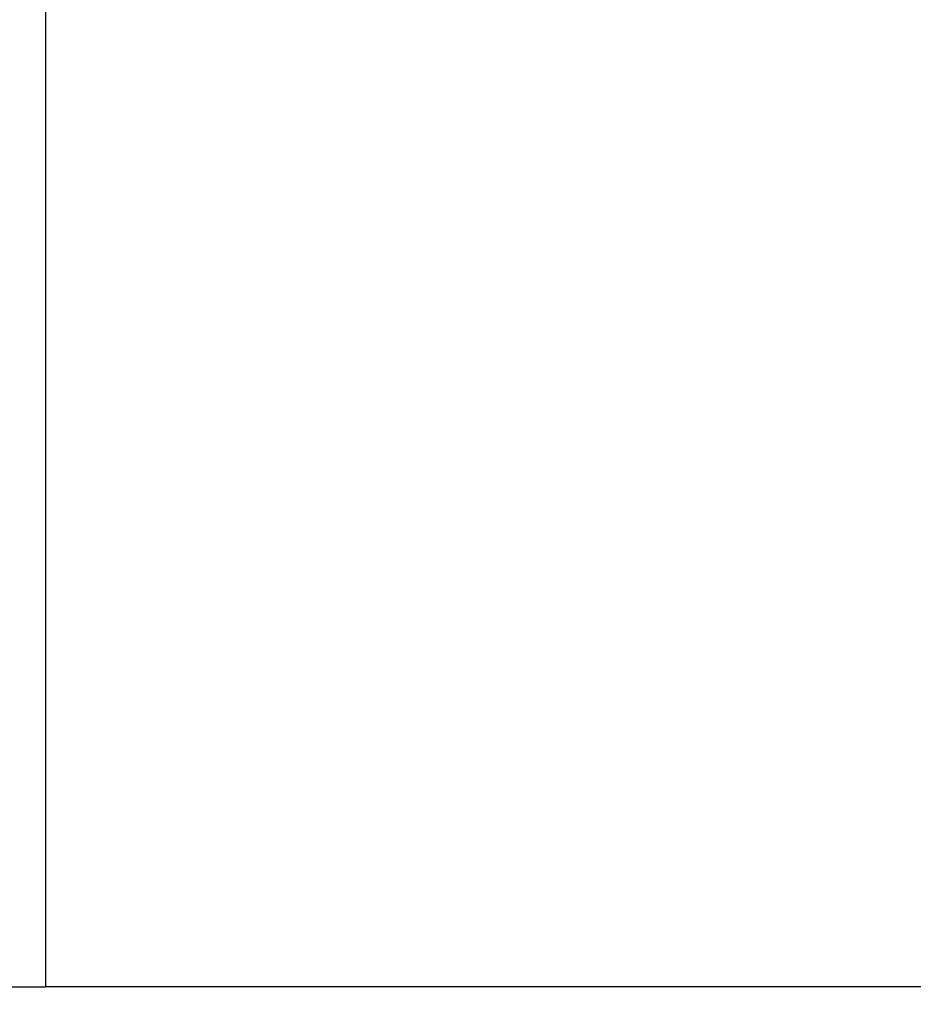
# Model space of a CAD drawing. Header units: millimetres. Extents: x 0 to 420, y 0 to 297.
# Tile 89 of 98: x 317.3 to 319.75, y 201.71 to 204.41. Entities that reach past the tile are written whole.
import ezdxf

# ---------------------------------------------------------------- set-up
doc = ezdxf.new("R2010")
doc.units = ezdxf.units.MM
doc.layers.add('QUOTE', color=174, linetype='Continuous')
doc.styles.add('SLDTEXTSTYLE3', font='TXT', dxfattribs={"width": 0.75})
doc.dimstyles.new('SLDDIMSTYLE2', dxfattribs={"dimtxt": 3, "dimasz": 3, "dimexe": 0, "dimexo": 0.0625, "dimgap": 0.75, "dimtad": 1, "dimlfac": 21.190584, "dimrnd": 1e-09, "dimzin": 12, "dimdsep": 46, "dimtxsty": 'SLDTEXTSTYLE3', "dimsah": 1, "dimcen": 0.09, "dimadec": 0, "dimazin": 3, "dimtfac": 1, "dimtdec": 3, "dimtofl": 0, "dimtmove": 0, "dimatfit": 3, "dimfxl": 0, "dimfrac": 2, "dimtolj": 1, "dimtzin": 12, "dimarcsym": 0})

# ---------------------------------------------------------------- blocks, each defined once
blk = doc.blocks.new('_D_2')
at = {"layer": 'QUOTE'}
for p, q in [((319.3453, 236.9641), (330.7, 236.9641)), ((328.7, 194.0629), (328.7, 236.9641)), ((324.9875, 194.0629), (330.7, 194.0629))]:
    blk.add_line(p, q, dxfattribs=at)
for points in [[(328.7, 236.9641), (328.2, 233.9641), (329.2, 233.9641)], [(328.7, 194.0629), (329.2, 197.0629), (328.2, 197.0629)]]:
    blk.add_solid(points, dxfattribs=at)
at = {"layer": 'QUOTE', "insert": (324.8327, 210.526), "char_height": 3, "attachment_point": 1, "rotation": 90, "style": 'SLDTEXTSTYLE3'}
blk.add_mtext('909,1', dxfattribs=at)

msp = doc.modelspace()

# ---------------------------------------------------------------- linework, layer by layer
at = {"color": 7, "linetype": 'Continuous', "lineweight": 25}
for p in [(317.3689, 231.95711), (317.25092, 201.75502), (322.30033, 201.75502)]:
    msp.add_line(p, (317.3689, 201.75502), dxfattribs=at)

# ---------------------------------------------------------------- dimensions: what is measured, and where the dimension line sits
at = {"layer": 'QUOTE'}
dim = msp.add_linear_dim(base=(328.69995, 236.96406), p1=(322.98752, 194.06293), p2=(317.3453, 236.96406), angle=90, dimstyle='SLDDIMSTYLE2', dxfattribs=at)
dim.commit()
dim.dimension.update_dxf_attribs({"geometry": '_D_2', "text_midpoint": (328.69995, 215.51349), "dimtype": 160})

doc.saveas('drawing.dxf')
